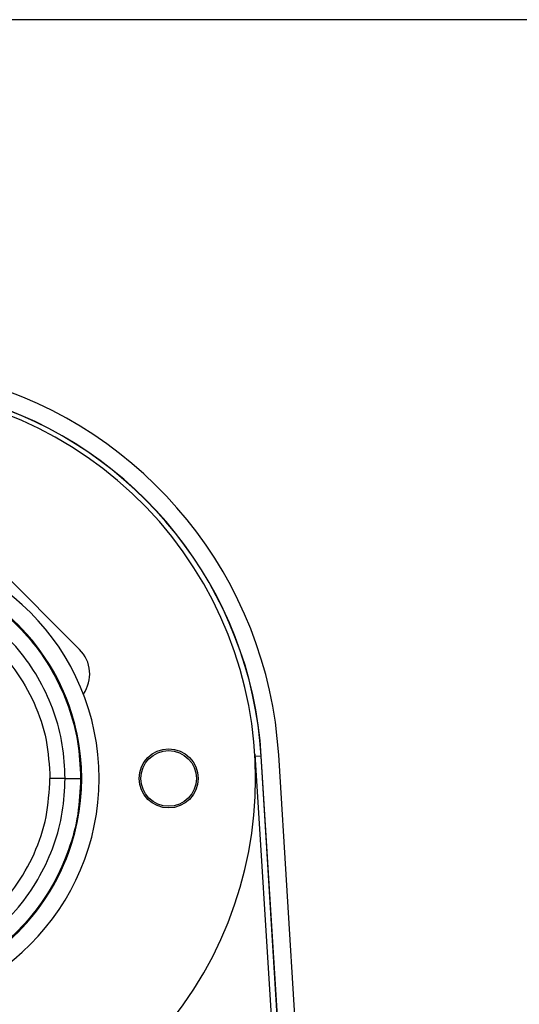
# Model space of a CAD drawing. Header units: millimetres. Extents: x 0 to 420, y 0 to 299.
# Tile 44 of 72: x 218 to 227, y 274 to 292. Entities that reach past the tile are written whole.
import ezdxf

# ---------------------------------------------------------------- set-up
doc = ezdxf.new("R2010")
doc.units = ezdxf.units.MM
doc.layers.add('CARTIGLIO', color=140, linetype='Continuous')

msp = doc.modelspace()

# ---------------------------------------------------------------- linework, layer by layer
at = {"color": 7, "linetype": 'Continuous', "lineweight": 25}
for p, q in [((218.8438, 280.6014), (217.3115, 282.1337)), ((221.965, 278.7342), (223.5099, 253.8321)), ((222.0783, 278.7025), (221.9674, 278.6957)), ((222.7635, 267.6585), (222.0783, 278.7025)), ((223.6259, 253.8006), (222.081, 278.7027)), ((223.9348, 253.8198), (222.39, 278.7219)), ((218.5871, 278.3029), (218.3179, 278.3029))]:
    msp.add_line(p, q, dxfattribs=at)
for radius in [0.5263, 0.4953]:
    msp.add_circle((220.4305, 278.3029), radius, dxfattribs=at)
for centre, radius, start, end in [((215.013, 278.2642), 7.3911, 3.55, 145.20277), ((215.013, 278.2642), 7.0815, 3.55, 143.44308), ((215.013, 278.2642), 7.0789, 3.55, 143.42701), ((215.013, 278.3029), 6.9654, 228.18969, 131.81031), ((215.013, 278.3029), 4.1792, 270, 90), ((215.013, 278.3029), 3.869, 265.18028, 94.81972), ((215.013, 278.3029), 3.8696, 270, 90), ((218.406, 280.1636), 0.6191, 324.84368, 45), ((218.6441, 503.9159), 225.613, 269.985518, 270.05581)]:
    msp.add_arc(centre, radius, start, end, dxfattribs=at)
for points, knots in [([(214.6895, 282.1402), (214.8833, 282.148), (215.2754, 282.1639), (215.8769, 282.0715), (216.4812, 281.8831), (217.0589, 281.5869), (217.5834, 281.195), (218.0305, 280.7247), (218.3961, 280.1811), (218.6608, 279.5894), (218.8316, 278.9556), (218.8531, 278.5226), (218.8639, 278.303)], [0, 0, 0, 0, 0.0912304, 0.1846225, 0.285093, 0.3884772, 0.4889466, 0.5923296, 0.6927987, 0.7961814, 0.8966347, 1, 1, 1, 1]), ([(218.5871, 278.3029), (218.5771, 278.5038), (218.5571, 278.9056), (218.4007, 279.4916), (218.1538, 280.0431), (217.8175, 280.5463), (217.4004, 280.9845), (216.9169, 281.3481), (216.3781, 281.6239), (215.8197, 281.7998), (215.2587, 281.8858), (214.8948, 281.8715), (214.7128, 281.8643)], [0, 0, 0, 0, 0.1019155, 0.2038336, 0.305753, 0.4076712, 0.509602, 0.6115312, 0.7134615, 0.8153929, 0.9076964, 1, 1, 1, 1]), ([(214.6899, 281.593), (214.9197, 281.6012), (215.38, 281.6176), (216.0581, 281.4638), (216.6884, 281.1783), (217.2488, 280.7712), (217.7104, 280.2537), (218.0548, 279.6533), (218.2774, 278.9934), (218.3044, 278.5329), (218.3179, 278.3029)], [0, 0, 0, 0, 0.1248804, 0.2501396, 0.3746494, 0.4998125, 0.6247642, 0.7495577, 0.8749238, 1, 1, 1, 1]), ([(218.8639, 278.303), (218.8536, 278.0896), (218.8328, 277.6566), (218.6649, 277.0281), (218.3992, 276.4303), (218.0382, 275.8908), (217.5882, 275.4151), (217.0693, 275.0255), (216.4871, 274.7252), (215.8874, 274.5367), (215.2801, 274.4423), (214.8879, 274.4578), (214.6895, 274.4657)], [0, 0, 0, 0, 0.100465, 0.2038434, 0.3043094, 0.4076889, 0.5081552, 0.611535, 0.7120023, 0.8153833, 0.9066108, 1, 1, 1, 1]), ([(214.6899, 275.0129), (214.9197, 275.0047), (215.38, 274.9882), (216.0581, 275.142), (216.6884, 275.4275), (217.2488, 275.8346), (217.7104, 276.3522), (218.0548, 276.9525), (218.2774, 277.6124), (218.3044, 278.0729), (218.3179, 278.3029)], [0, 0, 0, 0, 0.1248804, 0.2501396, 0.3746494, 0.4998125, 0.6247642, 0.7495577, 0.8749238, 1, 1, 1, 1]), ([(214.7128, 274.7415), (214.8948, 274.7344), (215.2587, 274.7201), (215.8197, 274.8061), (216.3781, 274.9819), (216.9169, 275.2577), (217.4004, 275.6213), (217.8175, 276.0595), (218.1538, 276.5627), (218.4007, 277.1143), (218.5571, 277.7002), (218.5771, 278.102), (218.5871, 278.3029)], [0, 0, 0, 0, 0.0923036, 0.1846071, 0.2865385, 0.3884688, 0.490398, 0.5923288, 0.694247, 0.7961664, 0.8980845, 1, 1, 1, 1])]:
    msp.add_open_spline(points, degree=3, knots=knots, dxfattribs=at)
at = {"layer": 'CARTIGLIO', "linetype": 'Continuous'}
msp.add_line((414.8274, 291.8226), (5.1801, 291.8226), dxfattribs=at)

doc.saveas('drawing.dxf')
